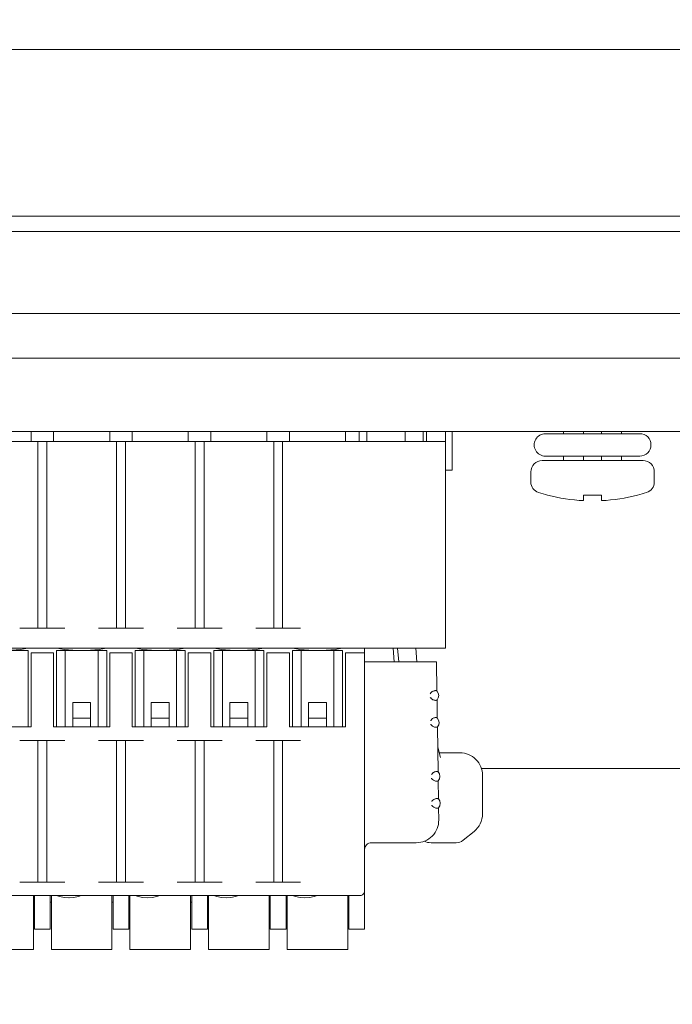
# Model space of a CAD drawing. Header units: centimetres. Extents: x -24.5 to 49.7, y -16.6 to 18.4.
# Tile 185 of 248: x 0.4 to 3.3, y -8.5 to -4.1. Entities that reach past the tile are written whole.
import ezdxf

# ---------------------------------------------------------------- set-up
doc = ezdxf.new("R2010")
doc.units = ezdxf.units.CM
doc.header["$MEASUREMENT"] = 0
doc.layers.add('layer 1', color=7, linetype='Continuous')

msp = doc.modelspace()

# ---------------------------------------------------------------- linework, layer by layer
at = {"layer": 'layer 1', "color": 1, "lineweight": 0}
msp.add_open_spline([(24.98821, 18.39808), (24.98821, 18.39808), (24.98821, -16.60193), (24.98821, -16.60193), (24.98821, -16.60193), (-24.51772, -16.60193), (-24.51772, -16.60193), (-24.51772, -16.60193), (-24.51772, 18.39808), (-24.51772, 18.39808), (-24.51772, 18.39808), (24.98821, 18.39808), (24.98821, 18.39808)], degree=3, knots=[0, 0, 0, 0, 0.25, 0.25, 0.25, 0.5, 0.5, 0.5, 0.75, 0.75, 0.75, 1, 1, 1, 1], dxfattribs=at)
at = {"layer": 'layer 1', "color": 5, "lineweight": 0}
msp.add_open_spline([(-23.26688, 17.18067), (-23.26688, 17.18067), (-23.26688, -15.60944), (-23.26688, -15.60944), (-23.26688, -15.60944), (23.98644, -15.60944), (23.98644, -15.60944)], degree=3, knots=[0, 0, 0, 0, 0.5, 0.5, 0.5, 1, 1, 1, 1], dxfattribs=at)
at = {"layer": 'layer 1', "lineweight": 9}
for points in [[(-1.82048, -4.26928), (-1.82048, -4.26928), (13.20951, -4.26928), (13.20951, -4.26928)], [(-1.82048, -5.01212), (-1.82048, -5.01212), (13.20951, -5.01212), (13.20951, -5.01212)], [(13.20951, -5.08017), (13.20951, -5.08017), (-1.82048, -5.08017), (-1.82048, -5.08017)], [(-1.82048, -5.44502), (-1.82048, -5.44502), (13.20951, -5.44502), (13.20951, -5.44502)], [(-1.82048, -5.64378), (-1.82048, -5.64378), (13.20951, -5.64378), (13.20951, -5.64378)], [(13.20951, -5.96928), (13.20951, -5.96928), (-1.82048, -5.96928), (-1.82048, -5.96928)], [(0.41951, -6.01428), (0.41951, -6.01428), (0.41951, -5.96928), (0.41951, -5.96928)], [(0.51951, -6.01428), (0.51951, -6.01428), (0.51951, -5.96928), (0.51951, -5.96928)], [(0.76951, -6.01428), (0.76951, -6.01428), (0.76951, -5.96928), (0.76951, -5.96928)], [(0.86951, -6.01428), (0.86951, -6.01428), (0.86951, -5.96928), (0.86951, -5.96928)], [(1.11951, -6.01428), (1.11951, -6.01428), (1.11951, -5.96928), (1.11951, -5.96928)], [(1.21951, -6.01428), (1.21951, -6.01428), (1.21951, -5.96928), (1.21951, -5.96928)], [(1.46951, -6.01428), (1.46951, -6.01428), (1.46951, -5.96928), (1.46951, -5.96928)], [(1.56951, -6.01428), (1.56951, -6.01428), (1.56951, -5.96928), (1.56951, -5.96928)], [(1.81951, -6.01428), (1.81951, -6.01428), (1.81951, -5.96928), (1.81951, -5.96928)], [(1.87951, -6.01428), (1.87951, -6.01428), (1.87951, -5.96928), (1.87951, -5.96928)], [(1.91451, -6.01428), (1.91451, -6.01428), (1.91451, -5.96928), (1.91451, -5.96928)], [(2.08451, -6.01428), (2.08451, -6.01428), (2.08451, -5.96928), (2.08451, -5.96928)], [(2.16451, -5.96928), (2.16451, -5.96928), (2.16451, -6.01428), (2.16451, -6.01428)], [(2.17951, -6.01428), (2.17951, -6.01428), (2.17951, -5.96928), (2.17951, -5.96928)], [(2.26451, -5.96928), (2.26451, -5.96928), (2.26451, -6.93428), (2.26451, -6.93428)], [(2.29451, -5.96928), (2.29451, -5.96928), (2.29451, -6.14128), (2.29451, -6.14128)], [(2.70951, -5.97928), (2.70951, -5.97928), (3.12951, -5.97928), (3.12951, -5.97928)], [(2.79057, -5.97928), (2.79057, -5.97928), (2.79057, -5.96928), (2.79057, -5.96928)], [(2.87951, -5.97928), (2.87951, -5.97928), (2.87951, -5.96928), (2.87951, -5.96928)], [(2.95951, -5.97928), (2.95951, -5.97928), (2.95951, -5.96928), (2.95951, -5.96928)], [(3.04845, -5.97928), (3.04845, -5.97928), (3.04845, -5.96928), (3.04845, -5.96928)], [(2.26451, -6.01428), (2.26451, -6.01428), (-1.82048, -6.01428), (-1.82048, -6.01428)], [(0.44951, -6.01428), (0.44951, -6.01428), (0.44951, -6.84428), (0.44951, -6.84428)], [(0.48951, -6.01428), (0.48951, -6.01428), (0.48951, -6.84428), (0.48951, -6.84428)], [(0.79951, -6.01428), (0.79951, -6.01428), (0.79951, -6.84428), (0.79951, -6.84428)], [(0.83951, -6.01428), (0.83951, -6.01428), (0.83951, -6.84428), (0.83951, -6.84428)], [(1.14951, -6.01428), (1.14951, -6.01428), (1.14951, -6.84428), (1.14951, -6.84428)], [(1.18951, -6.01428), (1.18951, -6.01428), (1.18951, -6.84428), (1.18951, -6.84428)], [(1.49951, -6.01428), (1.49951, -6.01428), (1.49951, -6.84428), (1.49951, -6.84428)], [(1.53951, -6.01428), (1.53951, -6.01428), (1.53951, -6.84428), (1.53951, -6.84428)], [(2.70951, -6.07928), (2.70951, -6.07928), (3.12951, -6.07928), (3.12951, -6.07928)], [(2.79057, -6.09928), (2.79057, -6.09928), (2.79057, -6.07928), (2.79057, -6.07928)], [(2.87951, -6.09928), (2.87951, -6.09928), (2.87951, -6.07928), (2.87951, -6.07928)], [(2.95951, -6.09928), (2.95951, -6.09928), (2.95951, -6.07928), (2.95951, -6.07928)], [(3.04845, -6.09928), (3.04845, -6.09928), (3.04845, -6.07928), (3.04845, -6.07928)], [(3.14451, -6.09928), (3.14451, -6.09928), (2.69451, -6.09928), (2.69451, -6.09928)], [(2.26451, -6.14128), (2.26451, -6.14128), (2.29451, -6.14128), (2.29451, -6.14128)], [(2.64451, -6.14928), (2.64451, -6.14928), (2.64451, -6.1938), (2.64451, -6.1938)], [(3.19451, -6.14928), (3.19451, -6.14928), (3.19451, -6.1938), (3.19451, -6.1938)], [(2.64451, -6.1938), (2.64451, -6.21549), (2.65849, -6.2347), (2.67912, -6.24138)], [(3.15989, -6.24138), (3.18053, -6.2347), (3.19451, -6.21549), (3.19451, -6.1938)], [(2.67912, -6.24138), (2.69248, -6.2457), (2.70594, -6.24965), (2.71951, -6.25325)], [(2.71951, -6.25325), (2.71951, -6.25325), (2.71951, -6.25219), (2.71951, -6.25219)], [(2.71951, -6.25219), (2.77183, -6.26606), (2.82545, -6.27445), (2.87951, -6.27723)], [(2.87951, -6.27723), (2.87951, -6.27723), (2.87951, -6.25219), (2.87951, -6.25219)], [(2.87951, -6.25219), (2.90616, -6.2536), (2.93286, -6.2536), (2.95951, -6.25219)], [(2.95951, -6.25219), (2.95951, -6.25219), (2.95951, -6.27723), (2.95951, -6.27723)], [(2.95951, -6.27723), (3.01357, -6.27445), (3.06719, -6.26606), (3.11951, -6.25219)], [(3.11951, -6.25325), (3.13307, -6.24965), (3.14654, -6.2457), (3.15989, -6.24138)], [(3.11951, -6.25219), (3.11951, -6.25219), (3.11951, -6.25325), (3.11951, -6.25325)], [(0.36951, -6.84428), (0.36951, -6.84428), (0.56951, -6.84428), (0.56951, -6.84428)], [(0.71951, -6.84428), (0.71951, -6.84428), (0.91951, -6.84428), (0.91951, -6.84428)], [(1.06951, -6.84428), (1.06951, -6.84428), (1.26951, -6.84428), (1.26951, -6.84428)], [(1.41951, -6.84428), (1.41951, -6.84428), (1.61951, -6.84428), (1.61951, -6.84428)], [(-2.02548, -6.93428), (-2.02548, -6.93428), (2.26451, -6.93428), (2.26451, -6.93428)], [(0.40601, -6.94428), (0.40601, -6.94428), (0.18301, -6.94428), (0.18301, -6.94428)], [(0.33348, -6.94302), (0.33348, -6.94302), (0.3726, -6.93924), (0.3726, -6.93924)], [(0.3726, -6.93924), (0.3726, -6.93924), (0.40451, -6.93428), (0.40451, -6.93428)], [(0.40601, -6.94428), (0.40601, -6.94428), (0.40601, -7.28428), (0.40601, -7.28428)], [(0.41951, -7.28428), (0.41951, -7.28428), (0.41951, -6.95428), (0.41951, -6.95428)], [(0.41951, -6.95428), (0.41951, -6.95428), (0.51951, -6.95428), (0.51951, -6.95428)], [(0.51951, -6.95428), (0.51951, -6.95428), (0.51951, -7.28428), (0.51951, -7.28428)], [(0.53301, -6.94428), (0.53301, -6.94428), (0.53301, -7.28428), (0.53301, -7.28428)], [(0.75601, -6.94428), (0.75601, -6.94428), (0.53301, -6.94428), (0.53301, -6.94428)], [(0.53451, -6.93428), (0.53451, -6.93428), (0.56642, -6.93924), (0.56642, -6.93924)], [(0.57146, -6.94428), (0.57146, -6.94428), (0.57146, -7.28428), (0.57146, -7.28428)], [(0.64474, -6.94428), (0.64474, -6.94428), (0.68348, -6.94302), (0.68348, -6.94302)], [(0.68348, -6.94302), (0.68348, -6.94302), (0.7226, -6.93924), (0.7226, -6.93924)], [(0.71755, -7.28428), (0.71755, -7.28428), (0.71747, -6.94428), (0.71747, -6.94428)], [(0.7226, -6.93924), (0.7226, -6.93924), (0.75451, -6.93428), (0.75451, -6.93428)], [(0.75601, -6.94428), (0.75601, -6.94428), (0.75601, -7.28428), (0.75601, -7.28428)], [(0.76951, -7.28428), (0.76951, -7.28428), (0.76951, -6.95428), (0.76951, -6.95428)], [(0.76951, -6.95428), (0.76951, -6.95428), (0.86951, -6.95428), (0.86951, -6.95428)], [(0.86951, -6.95428), (0.86951, -6.95428), (0.86951, -7.28428), (0.86951, -7.28428)], [(0.88301, -6.94428), (0.88301, -6.94428), (0.88301, -7.28428), (0.88301, -7.28428)], [(1.10601, -6.94428), (1.10601, -6.94428), (0.88301, -6.94428), (0.88301, -6.94428)], [(0.88451, -6.93428), (0.88451, -6.93428), (0.91642, -6.93924), (0.91642, -6.93924)], [(0.92146, -6.94428), (0.92146, -6.94428), (0.92146, -7.28428), (0.92146, -7.28428)], [(0.99474, -6.94428), (0.99474, -6.94428), (1.03348, -6.94302), (1.03348, -6.94302)], [(1.03348, -6.94302), (1.03348, -6.94302), (1.0726, -6.93924), (1.0726, -6.93924)], [(1.06755, -7.28428), (1.06755, -7.28428), (1.06747, -6.94428), (1.06747, -6.94428)], [(1.0726, -6.93924), (1.0726, -6.93924), (1.10451, -6.93428), (1.10451, -6.93428)], [(1.10601, -6.94428), (1.10601, -6.94428), (1.10601, -7.28428), (1.10601, -7.28428)], [(1.11951, -7.28428), (1.11951, -7.28428), (1.11951, -6.95428), (1.11951, -6.95428)], [(1.11951, -6.95428), (1.11951, -6.95428), (1.21951, -6.95428), (1.21951, -6.95428)], [(1.21951, -6.95428), (1.21951, -6.95428), (1.21951, -7.28428), (1.21951, -7.28428)], [(1.23301, -6.94428), (1.23301, -6.94428), (1.23301, -7.28428), (1.23301, -7.28428)], [(1.45601, -6.94428), (1.45601, -6.94428), (1.23301, -6.94428), (1.23301, -6.94428)], [(1.23451, -6.93428), (1.23451, -6.93428), (1.26642, -6.93924), (1.26642, -6.93924)], [(1.27146, -6.94428), (1.27146, -6.94428), (1.27146, -7.28428), (1.27146, -7.28428)], [(1.34474, -6.94428), (1.34474, -6.94428), (1.38348, -6.94302), (1.38348, -6.94302)], [(1.38348, -6.94302), (1.38348, -6.94302), (1.4226, -6.93924), (1.4226, -6.93924)], [(1.41755, -7.28428), (1.41755, -7.28428), (1.41747, -6.94428), (1.41747, -6.94428)], [(1.4226, -6.93924), (1.4226, -6.93924), (1.45451, -6.93428), (1.45451, -6.93428)], [(1.45601, -6.94428), (1.45601, -6.94428), (1.45601, -7.28428), (1.45601, -7.28428)], [(1.46951, -7.28428), (1.46951, -7.28428), (1.46951, -6.95428), (1.46951, -6.95428)], [(1.46951, -6.95428), (1.46951, -6.95428), (1.56951, -6.95428), (1.56951, -6.95428)], [(1.56951, -6.95428), (1.56951, -6.95428), (1.56951, -7.28428), (1.56951, -7.28428)], [(1.58301, -6.94428), (1.58301, -6.94428), (1.58301, -7.28428), (1.58301, -7.28428)], [(1.80601, -6.94428), (1.80601, -6.94428), (1.58301, -6.94428), (1.58301, -6.94428)], [(1.58451, -6.93428), (1.58451, -6.93428), (1.61642, -6.93924), (1.61642, -6.93924)], [(1.62146, -6.94428), (1.62146, -6.94428), (1.62146, -7.28428), (1.62146, -7.28428)], [(1.69474, -6.94428), (1.69474, -6.94428), (1.73348, -6.94302), (1.73348, -6.94302)], [(1.73348, -6.94302), (1.73348, -6.94302), (1.7726, -6.93924), (1.7726, -6.93924)], [(1.76755, -7.28428), (1.76755, -7.28428), (1.76747, -6.94428), (1.76747, -6.94428)], [(1.7726, -6.93924), (1.7726, -6.93924), (1.80451, -6.93428), (1.80451, -6.93428)], [(1.80601, -6.94428), (1.80601, -6.94428), (1.80601, -7.28428), (1.80601, -7.28428)], [(1.81951, -7.28428), (1.81951, -7.28428), (1.81951, -6.95428), (1.81951, -6.95428)], [(1.81951, -6.95428), (1.81951, -6.95428), (1.90451, -6.95428), (1.90451, -6.95428)], [(1.90451, -6.93428), (1.90451, -6.93428), (1.90451, -8.18428), (1.90451, -8.18428)], [(2.03662, -6.99428), (2.03662, -6.99428), (2.03137, -6.93428), (2.03137, -6.93428)], [(2.0567, -6.99428), (2.0567, -6.99428), (2.05145, -6.93428), (2.05145, -6.93428)], [(2.13188, -6.93428), (2.13188, -6.93428), (2.13709, -6.99383), (2.13709, -6.99383)], [(1.90451, -6.99428), (1.90451, -6.99428), (2.22451, -6.99428), (2.22451, -6.99428)], [(2.22451, -6.99428), (2.22451, -6.99428), (2.22635, -7.12381), (2.22635, -7.12381)], [(2.22692, -7.16412), (2.23713, -7.15254), (2.23689, -7.13509), (2.22635, -7.12381)], [(0.60451, -7.17559), (0.60451, -7.17559), (0.60451, -7.28428), (0.60451, -7.28428)], [(0.68451, -7.17559), (0.68451, -7.17559), (0.60451, -7.17559), (0.60451, -7.17559)], [(0.68451, -7.28428), (0.68451, -7.28428), (0.68451, -7.17559), (0.68451, -7.17559)], [(0.95451, -7.17559), (0.95451, -7.17559), (0.95451, -7.28428), (0.95451, -7.28428)], [(1.03451, -7.17559), (1.03451, -7.17559), (0.95451, -7.17559), (0.95451, -7.17559)], [(1.03451, -7.28428), (1.03451, -7.28428), (1.03451, -7.17559), (1.03451, -7.17559)], [(1.30451, -7.17559), (1.30451, -7.17559), (1.30451, -7.28428), (1.30451, -7.28428)], [(1.38451, -7.17559), (1.38451, -7.17559), (1.30451, -7.17559), (1.30451, -7.17559)], [(1.38451, -7.28428), (1.38451, -7.28428), (1.38451, -7.17559), (1.38451, -7.17559)], [(1.65451, -7.17559), (1.65451, -7.17559), (1.65451, -7.28428), (1.65451, -7.28428)], [(1.73451, -7.17559), (1.73451, -7.17559), (1.65451, -7.17559), (1.65451, -7.17559)], [(1.73451, -7.28428), (1.73451, -7.28428), (1.73451, -7.17559), (1.73451, -7.17559)], [(2.22494, -7.16505), (2.2256, -7.16475), (2.22626, -7.16444), (2.22692, -7.16412)], [(2.22692, -7.16412), (2.22692, -7.16412), (2.22805, -7.24381), (2.22805, -7.24381)], [(0.68451, -7.24428), (0.68451, -7.24428), (0.60451, -7.24428), (0.60451, -7.24428)], [(1.03451, -7.24428), (1.03451, -7.24428), (0.95451, -7.24428), (0.95451, -7.24428)], [(1.38451, -7.24428), (1.38451, -7.24428), (1.30451, -7.24428), (1.30451, -7.24428)], [(1.73451, -7.24428), (1.73451, -7.24428), (1.65451, -7.24428), (1.65451, -7.24428)], [(2.22805, -7.24381), (2.22737, -7.2435), (2.22669, -7.2432), (2.22601, -7.2429)], [(2.22862, -7.28412), (2.23884, -7.27254), (2.23859, -7.25509), (2.22805, -7.24381)], [(0.16951, -7.28428), (0.16951, -7.28428), (0.41951, -7.28428), (0.41951, -7.28428)], [(0.51951, -7.28428), (0.51951, -7.28428), (0.76951, -7.28428), (0.76951, -7.28428)], [(0.86951, -7.28428), (0.86951, -7.28428), (1.11951, -7.28428), (1.11951, -7.28428)], [(1.21951, -7.28428), (1.21951, -7.28428), (1.46951, -7.28428), (1.46951, -7.28428)], [(1.56951, -7.28428), (1.56951, -7.28428), (1.81951, -7.28428), (1.81951, -7.28428)], [(2.22669, -7.28502), (2.22734, -7.28473), (2.22798, -7.28443), (2.22862, -7.28412)], [(2.22862, -7.28412), (2.22862, -7.28412), (2.23146, -7.48381), (2.23146, -7.48381)], [(0.56951, -7.34428), (0.56951, -7.34428), (0.36951, -7.34428), (0.36951, -7.34428)], [(0.44951, -7.97428), (0.44951, -7.97428), (0.44951, -7.34428), (0.44951, -7.34428)], [(0.48951, -7.34428), (0.48951, -7.34428), (0.48951, -7.97428), (0.48951, -7.97428)], [(0.91951, -7.34428), (0.91951, -7.34428), (0.71951, -7.34428), (0.71951, -7.34428)], [(0.79951, -7.97428), (0.79951, -7.97428), (0.79951, -7.34428), (0.79951, -7.34428)], [(0.83951, -7.97428), (0.83951, -7.97428), (0.83951, -7.34428), (0.83951, -7.34428)], [(1.26951, -7.34428), (1.26951, -7.34428), (1.06951, -7.34428), (1.06951, -7.34428)], [(1.14951, -7.97428), (1.14951, -7.97428), (1.14951, -7.34428), (1.14951, -7.34428)], [(1.18951, -7.97428), (1.18951, -7.97428), (1.18951, -7.34428), (1.18951, -7.34428)], [(1.61951, -7.34428), (1.61951, -7.34428), (1.41951, -7.34428), (1.41951, -7.34428)], [(1.49951, -7.97428), (1.49951, -7.97428), (1.49951, -7.34428), (1.49951, -7.34428)], [(1.53951, -7.97428), (1.53951, -7.97428), (1.53951, -7.34428), (1.53951, -7.34428)], [(2.22989, -7.37353), (2.22989, -7.37353), (2.24253, -7.41928), (2.24253, -7.41928)], [(2.23701, -7.39928), (2.23701, -7.39928), (2.32951, -7.39928), (2.32951, -7.39928)], [(2.23146, -7.48381), (2.23078, -7.4835), (2.2301, -7.4832), (2.22941, -7.4829)], [(2.23203, -7.52412), (2.24225, -7.51254), (2.242, -7.49509), (2.23146, -7.48381)], [(2.42439, -7.46928), (2.42439, -7.46928), (3.41462, -7.46928), (3.41462, -7.46928)], [(2.23009, -7.52502), (2.23074, -7.52473), (2.23139, -7.52443), (2.23203, -7.52412)], [(2.23203, -7.52412), (2.23203, -7.52412), (2.23316, -7.60381), (2.23316, -7.60381)], [(2.42951, -7.49928), (2.42951, -7.49928), (2.42951, -7.67122), (2.42951, -7.67122)], [(2.23316, -7.60381), (2.23248, -7.6035), (2.2318, -7.6032), (2.23112, -7.6029)], [(2.23373, -7.64412), (2.24395, -7.63254), (2.2437, -7.61509), (2.23316, -7.60381)], [(2.2318, -7.64502), (2.23245, -7.64473), (2.23309, -7.64443), (2.23373, -7.64412)], [(2.23373, -7.64412), (2.23373, -7.64412), (2.2345, -7.69786), (2.2345, -7.69786)], [(2.39198, -7.7493), (2.4157, -7.73033), (2.42951, -7.7016), (2.42951, -7.67122)], [(2.39198, -7.7493), (2.39198, -7.7493), (2.3432, -7.78832), (2.3432, -7.78832)], [(2.16907, -7.79287), (2.17898, -7.7971), (2.18965, -7.79928), (2.20044, -7.79928)], [(2.31197, -7.79928), (2.32332, -7.79928), (2.33434, -7.79542), (2.3432, -7.78832)], [(2.13451, -7.79928), (2.13451, -7.79928), (1.93451, -7.79928), (1.93451, -7.79928)], [(2.31197, -7.79928), (2.31197, -7.79928), (2.20044, -7.79928), (2.20044, -7.79928)], [(0.36951, -7.97428), (0.36951, -7.97428), (0.56951, -7.97428), (0.56951, -7.97428)], [(0.71951, -7.97428), (0.71951, -7.97428), (0.91951, -7.97428), (0.91951, -7.97428)], [(1.06951, -7.97428), (1.06951, -7.97428), (1.26951, -7.97428), (1.26951, -7.97428)], [(1.41951, -7.97428), (1.41951, -7.97428), (1.61951, -7.97428), (1.61951, -7.97428)], [(-1.64548, -8.03428), (-1.64548, -8.03428), (1.88451, -8.03428), (1.88451, -8.03428)], [(0.42951, -8.27427), (0.42951, -8.27427), (0.42951, -8.03428), (0.42951, -8.03428)], [(0.43451, -8.03428), (0.43451, -8.03428), (0.43451, -8.18428), (0.43451, -8.18428)], [(0.50451, -8.18428), (0.50451, -8.18428), (0.50451, -8.03428), (0.50451, -8.03428)], [(0.50951, -8.03428), (0.50951, -8.03428), (0.50951, -8.27427), (0.50951, -8.27427)], [(0.53301, -8.03428), (0.53301, -8.03428), (0.54626, -8.03852), (0.54626, -8.03852)], [(0.54626, -8.03852), (0.54626, -8.03852), (0.56747, -8.04288), (0.56747, -8.04288)], [(0.56747, -8.04288), (0.56747, -8.04288), (0.58778, -8.04428), (0.58778, -8.04428)], [(0.58823, -8.04428), (0.58823, -8.04428), (0.60855, -8.04288), (0.60855, -8.04288)], [(0.60855, -8.04288), (0.60855, -8.04288), (0.62975, -8.03852), (0.62975, -8.03852)], [(0.62975, -8.03852), (0.62975, -8.03852), (0.64301, -8.03428), (0.64301, -8.03428)], [(0.77951, -8.27427), (0.77951, -8.27427), (0.77951, -8.03428), (0.77951, -8.03428)], [(0.78451, -8.03428), (0.78451, -8.03428), (0.78451, -8.18428), (0.78451, -8.18428)], [(0.85451, -8.18428), (0.85451, -8.18428), (0.85451, -8.03428), (0.85451, -8.03428)], [(0.85951, -8.03428), (0.85951, -8.03428), (0.85951, -8.27427), (0.85951, -8.27427)], [(0.88301, -8.03428), (0.88301, -8.03428), (0.89626, -8.03852), (0.89626, -8.03852)], [(0.89626, -8.03852), (0.89626, -8.03852), (0.91747, -8.04288), (0.91747, -8.04288)], [(0.91747, -8.04288), (0.91747, -8.04288), (0.93778, -8.04428), (0.93778, -8.04428)], [(0.93823, -8.04428), (0.93823, -8.04428), (0.95855, -8.04288), (0.95855, -8.04288)], [(0.95855, -8.04288), (0.95855, -8.04288), (0.97975, -8.03852), (0.97975, -8.03852)], [(0.97975, -8.03852), (0.97975, -8.03852), (0.99301, -8.03428), (0.99301, -8.03428)], [(1.12951, -8.27427), (1.12951, -8.27427), (1.12951, -8.03428), (1.12951, -8.03428)], [(1.13451, -8.03428), (1.13451, -8.03428), (1.13451, -8.18428), (1.13451, -8.18428)], [(1.20451, -8.18428), (1.20451, -8.18428), (1.20451, -8.03428), (1.20451, -8.03428)], [(1.20951, -8.03428), (1.20951, -8.03428), (1.20951, -8.27427), (1.20951, -8.27427)], [(1.23301, -8.03428), (1.23301, -8.03428), (1.24626, -8.03852), (1.24626, -8.03852)], [(1.24626, -8.03852), (1.24626, -8.03852), (1.26747, -8.04288), (1.26747, -8.04288)], [(1.26747, -8.04288), (1.26747, -8.04288), (1.28778, -8.04428), (1.28778, -8.04428)], [(1.28823, -8.04428), (1.28823, -8.04428), (1.30855, -8.04288), (1.30855, -8.04288)], [(1.30855, -8.04288), (1.30855, -8.04288), (1.32975, -8.03852), (1.32975, -8.03852)], [(1.32975, -8.03852), (1.32975, -8.03852), (1.34301, -8.03428), (1.34301, -8.03428)], [(1.47951, -8.27427), (1.47951, -8.27427), (1.47951, -8.03428), (1.47951, -8.03428)], [(1.48451, -8.03428), (1.48451, -8.03428), (1.48451, -8.18428), (1.48451, -8.18428)], [(1.55451, -8.18428), (1.55451, -8.18428), (1.55451, -8.03428), (1.55451, -8.03428)], [(1.55951, -8.03428), (1.55951, -8.03428), (1.55951, -8.27427), (1.55951, -8.27427)], [(1.58301, -8.03428), (1.58301, -8.03428), (1.59626, -8.03852), (1.59626, -8.03852)], [(1.59626, -8.03852), (1.59626, -8.03852), (1.61747, -8.04288), (1.61747, -8.04288)], [(1.61747, -8.04288), (1.61747, -8.04288), (1.63778, -8.04428), (1.63778, -8.04428)], [(1.63823, -8.04428), (1.63823, -8.04428), (1.65855, -8.04288), (1.65855, -8.04288)], [(1.65855, -8.04288), (1.65855, -8.04288), (1.67975, -8.03852), (1.67975, -8.03852)], [(1.67975, -8.03852), (1.67975, -8.03852), (1.69301, -8.03428), (1.69301, -8.03428)], [(1.82951, -8.27427), (1.82951, -8.27427), (1.82951, -8.03428), (1.82951, -8.03428)], [(1.83451, -8.03428), (1.83451, -8.03428), (1.83451, -8.18428), (1.83451, -8.18428)], [(0.43451, -8.06428), (0.43451, -8.06428), (0.42951, -8.06428), (0.42951, -8.06428)], [(0.50951, -8.06428), (0.50951, -8.06428), (0.50451, -8.06428), (0.50451, -8.06428)], [(0.78451, -8.06428), (0.78451, -8.06428), (0.77951, -8.06428), (0.77951, -8.06428)], [(0.85951, -8.06428), (0.85951, -8.06428), (0.85451, -8.06428), (0.85451, -8.06428)], [(1.13451, -8.06428), (1.13451, -8.06428), (1.12951, -8.06428), (1.12951, -8.06428)], [(1.20951, -8.06428), (1.20951, -8.06428), (1.20451, -8.06428), (1.20451, -8.06428)], [(1.48451, -8.06428), (1.48451, -8.06428), (1.47951, -8.06428), (1.47951, -8.06428)], [(1.55951, -8.06428), (1.55951, -8.06428), (1.55451, -8.06428), (1.55451, -8.06428)], [(1.83451, -8.06428), (1.83451, -8.06428), (1.82951, -8.06428), (1.82951, -8.06428)], [(0.50451, -8.18428), (0.50451, -8.18428), (0.43451, -8.18428), (0.43451, -8.18428)], [(0.85451, -8.18428), (0.85451, -8.18428), (0.78451, -8.18428), (0.78451, -8.18428)], [(1.20451, -8.18428), (1.20451, -8.18428), (1.13451, -8.18428), (1.13451, -8.18428)], [(1.55451, -8.18428), (1.55451, -8.18428), (1.48451, -8.18428), (1.48451, -8.18428)], [(1.90451, -8.18428), (1.90451, -8.18428), (1.83451, -8.18428), (1.83451, -8.18428)], [(0.42951, -8.27428), (0.42951, -8.27428), (0.15951, -8.27428), (0.15951, -8.27428)], [(0.77951, -8.27428), (0.77951, -8.27428), (0.50951, -8.27428), (0.50951, -8.27428)], [(1.12951, -8.27428), (1.12951, -8.27428), (0.85951, -8.27428), (0.85951, -8.27428)], [(1.47951, -8.27428), (1.47951, -8.27428), (1.20951, -8.27428), (1.20951, -8.27428)], [(1.82951, -8.27428), (1.82951, -8.27428), (1.55951, -8.27428), (1.55951, -8.27428)]]:
    msp.add_open_spline(points, degree=3, dxfattribs=at)
for points, knots in [([(2.70951, -5.97928), (2.69164, -5.97928), (2.67514, -5.98881), (2.66621, -6.00428), (2.65727, -6.01975), (2.65727, -6.03881), (2.66621, -6.05428), (2.67514, -6.06975), (2.69164, -6.07928), (2.70951, -6.07928)], [0, 0, 0, 0, 0.3333333, 0.3333333, 0.3333333, 0.6666667, 0.6666667, 0.6666667, 1, 1, 1, 1]), ([(3.12951, -6.07928), (3.15712, -6.07928), (3.17951, -6.05689), (3.17951, -6.02928), (3.17951, -6.00167), (3.15712, -5.97928), (3.12951, -5.97928)], [0, 0, 0, 0, 0.5, 0.5, 0.5, 1, 1, 1, 1]), ([(2.69451, -6.09928), (2.68125, -6.09928), (2.66853, -6.10455), (2.65915, -6.11392), (2.64978, -6.1233), (2.64451, -6.13602), (2.64451, -6.14928)], [0, 0, 0, 0, 0.5, 0.5, 0.5, 1, 1, 1, 1]), ([(3.19451, -6.14928), (3.19451, -6.13602), (3.18924, -6.1233), (3.17986, -6.11392), (3.17049, -6.10455), (3.15777, -6.09928), (3.14451, -6.09928)], [0, 0, 0, 0, 0.5, 0.5, 0.5, 1, 1, 1, 1]), ([(0.56642, -6.93924), (0.56642, -6.93924), (0.60553, -6.94302), (0.60553, -6.94302), (0.60553, -6.94302), (0.64427, -6.94428), (0.64427, -6.94428)], [0, 0, 0, 0, 0.5, 0.5, 0.5, 1, 1, 1, 1]), ([(0.91642, -6.93924), (0.91642, -6.93924), (0.95553, -6.94302), (0.95553, -6.94302), (0.95553, -6.94302), (0.99427, -6.94428), (0.99427, -6.94428)], [0, 0, 0, 0, 0.5, 0.5, 0.5, 1, 1, 1, 1]), ([(1.26642, -6.93924), (1.26642, -6.93924), (1.30553, -6.94302), (1.30553, -6.94302), (1.30553, -6.94302), (1.34427, -6.94428), (1.34427, -6.94428)], [0, 0, 0, 0, 0.5, 0.5, 0.5, 1, 1, 1, 1]), ([(1.61642, -6.93924), (1.61642, -6.93924), (1.65553, -6.94302), (1.65553, -6.94302), (1.65553, -6.94302), (1.69427, -6.94428), (1.69427, -6.94428)], [0, 0, 0, 0, 0.5, 0.5, 0.5, 1, 1, 1, 1]), ([(2.19652, -7.13609), (2.19709, -7.13516), (2.19774, -7.13426), (2.19843, -7.13341), (2.20049, -7.13089), (2.20301, -7.12873), (2.20572, -7.12695)], [0, 0, 0, 0, 0.5, 0.5, 0.5, 1, 1, 1, 1]), ([(2.20572, -7.12695), (2.20747, -7.12581), (2.20938, -7.12489), (2.21135, -7.12416), (2.21308, -7.12352), (2.21486, -7.12302), (2.21667, -7.12269), (2.21813, -7.12242), (2.2196, -7.12226), (2.22109, -7.1223), (2.22218, -7.12233), (2.22327, -7.12247), (2.22426, -7.12289)], [0, 0, 0, 0, 0.25, 0.25, 0.25, 0.5, 0.5, 0.5, 0.75, 0.75, 0.75, 1, 1, 1, 1]), ([(2.22426, -7.12289), (2.22478, -7.12311), (2.22528, -7.12336), (2.22582, -7.12357), (2.226, -7.12364), (2.22618, -7.1237), (2.22635, -7.12381)], [0, 0, 0, 0, 0.5, 0.5, 0.5, 1, 1, 1, 1]), ([(2.19675, -7.15261), (2.19732, -7.15349), (2.19795, -7.15432), (2.19863, -7.15512), (2.20063, -7.15748), (2.20305, -7.1595), (2.20565, -7.16117)], [0, 0, 0, 0, 0.5, 0.5, 0.5, 1, 1, 1, 1]), ([(2.20565, -7.16117), (2.20748, -7.16234), (2.20948, -7.16325), (2.21155, -7.16396), (2.21336, -7.16459), (2.21523, -7.16507), (2.21712, -7.16538), (2.21863, -7.16563), (2.22016, -7.16577), (2.22171, -7.1657), (2.22282, -7.16565), (2.22394, -7.1655), (2.22494, -7.16505)], [0, 0, 0, 0, 0.25, 0.25, 0.25, 0.5, 0.5, 0.5, 0.75, 0.75, 0.75, 1, 1, 1, 1]), ([(2.19822, -7.2561), (2.19879, -7.25517), (2.19942, -7.25429), (2.2001, -7.25345), (2.20213, -7.25096), (2.2046, -7.24882), (2.20727, -7.24705)], [0, 0, 0, 0, 0.5, 0.5, 0.5, 1, 1, 1, 1]), ([(2.20727, -7.24705), (2.20904, -7.24588), (2.21097, -7.24496), (2.21296, -7.24422), (2.21472, -7.24357), (2.21652, -7.24306), (2.21835, -7.24271), (2.21982, -7.24244), (2.22131, -7.24227), (2.22282, -7.24231), (2.22391, -7.24234), (2.22501, -7.24248), (2.22601, -7.2429)], [0, 0, 0, 0, 0.25, 0.25, 0.25, 0.5, 0.5, 0.5, 0.75, 0.75, 0.75, 1, 1, 1, 1]), ([(2.19846, -7.27261), (2.19902, -7.27347), (2.19964, -7.2743), (2.2003, -7.27508), (2.20227, -7.27741), (2.20465, -7.27941), (2.2072, -7.28107)], [0, 0, 0, 0, 0.5, 0.5, 0.5, 1, 1, 1, 1]), ([(2.2072, -7.28107), (2.20905, -7.28227), (2.21108, -7.28319), (2.21316, -7.28392), (2.215, -7.28456), (2.21689, -7.28504), (2.21881, -7.28536), (2.22033, -7.28561), (2.22188, -7.28575), (2.22344, -7.28568), (2.22456, -7.28563), (2.22568, -7.28548), (2.22669, -7.28502)], [0, 0, 0, 0, 0.25, 0.25, 0.25, 0.5, 0.5, 0.5, 0.75, 0.75, 0.75, 1, 1, 1, 1]), ([(2.42951, -7.49928), (2.42951, -7.47276), (2.41897, -7.44732), (2.40022, -7.42857), (2.38146, -7.40981), (2.35603, -7.39928), (2.32951, -7.39928)], [0, 0, 0, 0, 0.5, 0.5, 0.5, 1, 1, 1, 1]), ([(2.21068, -7.48705), (2.2098, -7.48764), (2.20894, -7.48826), (2.20811, -7.48892), (2.20559, -7.49094), (2.20331, -7.49335), (2.20163, -7.49609)], [0, 0, 0, 0, 0.5, 0.5, 0.5, 1, 1, 1, 1]), ([(2.22941, -7.4829), (2.22842, -7.48248), (2.22732, -7.48234), (2.22623, -7.48231), (2.22472, -7.48227), (2.22323, -7.48244), (2.22176, -7.48271), (2.21993, -7.48305), (2.21812, -7.48356), (2.21637, -7.48421), (2.21437, -7.48496), (2.21245, -7.48588), (2.21068, -7.48705)], [0, 0, 0, 0, 0.25, 0.25, 0.25, 0.5, 0.5, 0.5, 0.75, 0.75, 0.75, 1, 1, 1, 1]), ([(2.20186, -7.51261), (2.20242, -7.51347), (2.20304, -7.5143), (2.20371, -7.51508), (2.20568, -7.51741), (2.20806, -7.51941), (2.21061, -7.52107)], [0, 0, 0, 0, 0.5, 0.5, 0.5, 1, 1, 1, 1]), ([(2.21061, -7.52107), (2.21246, -7.52227), (2.21448, -7.52319), (2.21657, -7.52392), (2.21841, -7.52456), (2.2203, -7.52504), (2.22221, -7.52536), (2.22374, -7.52561), (2.22528, -7.52575), (2.22685, -7.52568), (2.22796, -7.52563), (2.22909, -7.52548), (2.23009, -7.52502)], [0, 0, 0, 0, 0.25, 0.25, 0.25, 0.5, 0.5, 0.5, 0.75, 0.75, 0.75, 1, 1, 1, 1]), ([(2.20333, -7.6161), (2.2039, -7.61517), (2.20453, -7.61429), (2.20522, -7.61345), (2.20724, -7.61096), (2.20971, -7.60882), (2.21238, -7.60705)], [0, 0, 0, 0, 0.5, 0.5, 0.5, 1, 1, 1, 1]), ([(2.21238, -7.60705), (2.21415, -7.60588), (2.21608, -7.60496), (2.21807, -7.60422), (2.21983, -7.60357), (2.22163, -7.60306), (2.22347, -7.60271), (2.22493, -7.60244), (2.22642, -7.60227), (2.22793, -7.60231), (2.22902, -7.60234), (2.23012, -7.60248), (2.23112, -7.6029)], [0, 0, 0, 0, 0.25, 0.25, 0.25, 0.5, 0.5, 0.5, 0.75, 0.75, 0.75, 1, 1, 1, 1]), ([(2.20357, -7.63261), (2.20413, -7.63347), (2.20475, -7.6343), (2.20541, -7.63508), (2.20738, -7.63741), (2.20976, -7.63941), (2.21231, -7.64107)], [0, 0, 0, 0, 0.5, 0.5, 0.5, 1, 1, 1, 1]), ([(2.21231, -7.64107), (2.21416, -7.64227), (2.21619, -7.64319), (2.21827, -7.64392), (2.22011, -7.64456), (2.222, -7.64504), (2.22392, -7.64536), (2.22544, -7.64561), (2.22699, -7.64575), (2.22855, -7.64568), (2.22967, -7.64563), (2.23079, -7.64548), (2.2318, -7.64502)], [0, 0, 0, 0, 0.25, 0.25, 0.25, 0.5, 0.5, 0.5, 0.75, 0.75, 0.75, 1, 1, 1, 1]), ([(2.13451, -7.79928), (2.16128, -7.79928), (2.18693, -7.78855), (2.20572, -7.76949), (2.22451, -7.75042), (2.23488, -7.72462), (2.2345, -7.69786)], [0, 0, 0, 0, 0.5, 0.5, 0.5, 1, 1, 1, 1]), ([(1.93451, -7.79928), (1.92655, -7.79928), (1.91892, -7.80244), (1.91329, -7.80807), (1.90767, -7.81369), (1.90451, -7.82132), (1.90451, -7.82928)], [0, 0, 0, 0, 0.5, 0.5, 0.5, 1, 1, 1, 1]), ([(1.88451, -8.03428), (1.88981, -8.03428), (1.8949, -8.03217), (1.89865, -8.02842), (1.9024, -8.02467), (1.90451, -8.01958), (1.90451, -8.01428)], [0, 0, 0, 0, 0.5, 0.5, 0.5, 1, 1, 1, 1])]:
    msp.add_open_spline(points, degree=3, knots=knots, dxfattribs=at)

doc.saveas('drawing.dxf')
